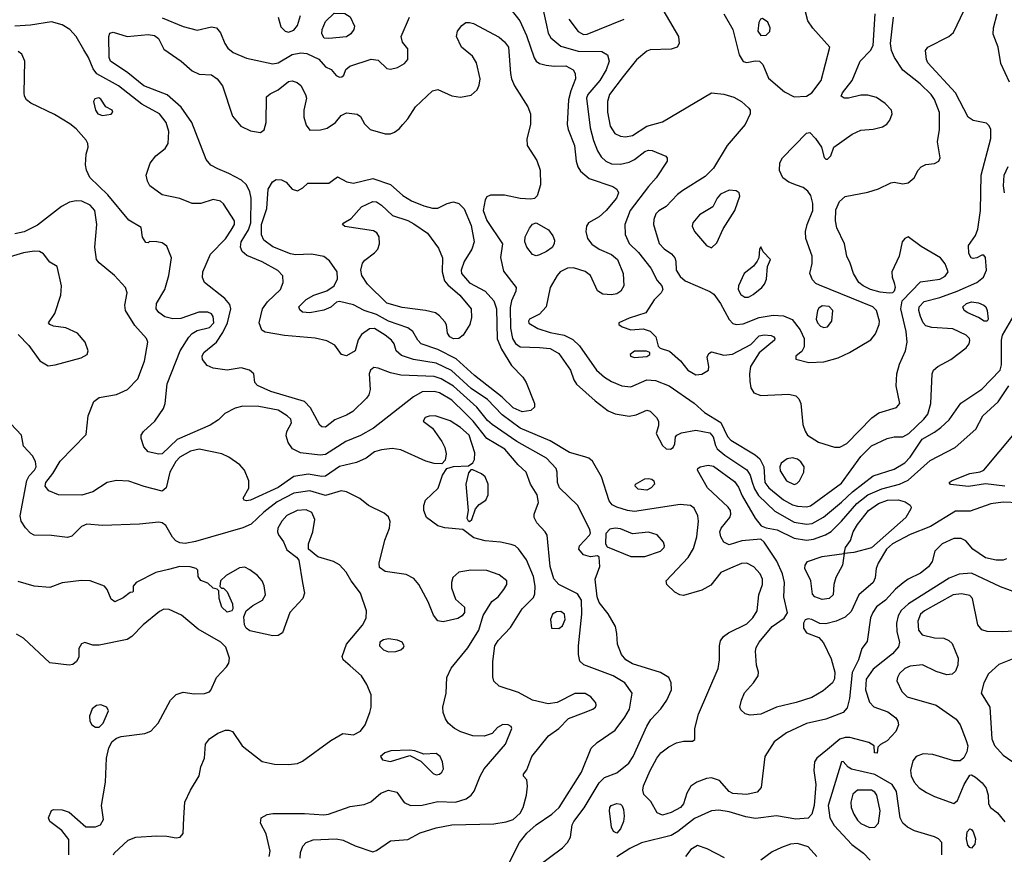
# Model space of a CAD drawing. Extents: x 1173029 to 1307123, y 522559 to 678521.
# Tile 243 of 256: x 1225023 to 1230632, y 608068 to 612821. Entities that reach past the tile are written whole.
import ezdxf

# ---------------------------------------------------------------- set-up
doc = ezdxf.new("R2010")
doc.units = 0

msp = doc.modelspace()

# ---------------------------------------------------------------- linework, layer by layer
at = {"layer": '0CON10XD'}
for points in [[(1227780, 612935), (1227872.7, 612815), (1227910.5, 612730.5), (1227953.5, 612603.5), (1227965, 612585.7), (1227985, 612571.9), (1228022.8, 612562.8), (1228067.2, 612557.2), (1228135, 612558.8), (1228175.6, 612535), (1228187.3, 612515), (1228188.7, 612485), (1228163.5, 612416.5), (1228149.3, 612365), (1228141.3, 612225), (1228146.9, 612195), (1228184, 612105), (1228192.9, 612015), (1228202.2, 611982.2), (1228217.8, 611957.8), (1228266.4, 611916.4), (1228401.7, 611871.7), (1228425.6, 611855), (1228433.6, 611835), (1228423.6, 611805), (1228365, 611734.4), (1228325, 611698.2), (1228264.2, 611665), (1228251.4, 611645), (1228247.5, 611615), (1228258.6, 611575), (1228281.9, 611541.9), (1228324.1, 611514.1), (1228395, 611484.5), (1228428.5, 611455), (1228460.5, 611375), (1228464.3, 611305), (1228446.9, 611275), (1228425, 611260), (1228395, 611253.6), (1228345, 611257.8), (1228315, 611276), (1228274.3, 611365), (1228245, 611386.7), (1228178.1, 611408.1), (1228144.1, 611405.9), (1228102.2, 611385), (1228084.5, 611365), (1228044.4, 611295), (1228022.9, 611185), (1227985, 611143.8), (1227928, 611115), (1227920.8, 611105), (1227923, 611093), (1227975, 611062.5), (1228045, 611039.5), (1228125.2, 611025.2), (1228175, 611000), (1228212.9, 610962.9), (1228308.8, 610825), (1228354.8, 610784.8), (1228395, 610760.3), (1228453.4, 610736.6), (1228505, 610729.6), (1228595, 610770), (1228645, 610765.3), (1228722.9, 610735), (1228865, 610637.5), (1228925, 610584.6), (1229016.7, 610526.7), (1229055, 610447.9), (1229075, 610426.6), (1229212.9, 610342.9), (1229240.4, 610320.4), (1229262.2, 610275), (1229268.8, 610185), (1229291.4, 610155), (1229375, 610085.8), (1229425, 610058.4), (1229455, 610050), (1229505, 610045.9), (1229528.3, 610051.7), (1229705, 610181.8), (1229815, 610333.3), (1229875, 610393.8), (1229965, 610435.6), (1230004.4, 610444.4), (1230055, 610445.4), (1230087.8, 610465), (1230174.7, 610545), (1230195.8, 610575), (1230213.6, 610635), (1230220.7, 610805), (1230228.8, 610825), (1230253.5, 610845), (1230327.8, 610885), (1230415, 610951.4), (1230431.9, 610975), (1230435.5, 610994.5), (1230434.3, 611005), (1230415, 611024.4), (1230339.6, 611059.6), (1230218.6, 611068.6), (1230185, 611076.9), (1230169.1, 611095), (1230155, 611130), (1230144.7, 611165), (1230147.1, 611185), (1230175, 611215.3), (1230265, 611238.3), (1230364.4, 611275), (1230475.2, 611324.8), (1230514.5, 611355), (1230530.9, 611395), (1230525, 611467.5), (1230515, 611480), (1230505, 611480), (1230475.8, 611464.2), (1230455, 611460.6), (1230442.9, 611465), (1230429.4, 611489.4), (1230429.2, 611535), (1230468.5, 611591.5), (1230481.2, 611628.8), (1230497.5, 611735), (1230499.7, 611935), (1230555.9, 612144.1), (1230554.6, 612195), (1230546.8, 612216.8), (1230531.3, 612231.3), (1230455, 612247.5), (1230426.6, 612266.6), (1230353.7, 612403.7), (1230196.3, 612576.3), (1230188.1, 612595), (1230184.2, 612645), (1230196, 612665), (1230315.4, 612724.6), (1230342.4, 612747.6), (1230404.3, 612875.7)], [(1227989.4, 612945), (1228025, 612790), (1228034.6, 612745), (1228048.7, 612718.7), (1228105, 612671.2), (1228205, 612642.2), (1228340, 612640), (1228371.7, 612621.7), (1228381.2, 612585), (1228364, 612535), (1228328.4, 612475), (1228259.3, 612395), (1228252.4, 612375), (1228273.7, 612205), (1228292.3, 612132.3), (1228314.3, 612074.3), (1228335, 612040.6), (1228361.9, 612015), (1228395, 612000.3), (1228445, 611998.2), (1228495, 612008.9), (1228525, 612024.6), (1228585, 612071.2), (1228605, 612078.8), (1228626, 612076), (1228703.1, 612043.1), (1228712.3, 612032.3), (1228710.8, 612015), (1228649, 611921), (1228605, 611870.7), (1228500, 611735), (1228470.6, 611655), (1228472.6, 611597.4), (1228495, 611546.5), (1228549.2, 611495), (1228619.4, 611405), (1228654.7, 611335), (1228681.2, 611305), (1228686.9, 611285), (1228677.3, 611265), (1228637.3, 611225), (1228589.2, 611150.8), (1228495, 611121.8), (1228436.7, 611095), (1228436.7, 611085), (1228455, 611072.5), (1228505, 611055.6), (1228575, 611060.5), (1228615, 611046.4), (1228646.7, 611015), (1228661.2, 610961.2), (1228671.2, 610951.2), (1228725, 610934), (1228788, 610878), (1228830, 610825), (1228875, 610798.5), (1228908.7, 610801.3), (1228947.1, 610825), (1228949.2, 610845), (1228939.2, 610899.2), (1228949.7, 610920.3), (1228965, 610928.6), (1229035, 610910.4), (1229083.6, 610916.4), (1229188.8, 610971.2), (1229235, 611019.6), (1229265, 611027.1), (1229305, 611022.2), (1229320, 611015), (1229325.7, 611005), (1229322.5, 610995), (1229235.4, 610924.6), (1229186.9, 610845), (1229180.4, 610805), (1229182.1, 610762.1), (1229188.2, 610725), (1229206.1, 610696.1), (1229245, 610681.1), (1229405, 610687.8), (1229445, 610678.2), (1229461.5, 610661.5), (1229474, 610635), (1229484.7, 610514.7), (1229496.9, 610476.9), (1229511.9, 610455), (1229574, 610415), (1229665, 610386.2), (1229695, 610386.2), (1229735, 610408.2), (1229876.7, 610553.3), (1229917.2, 610582.8), (1230018, 610612), (1230037.1, 610635), (1230017.1, 610735), (1230019.6, 610805), (1230035, 610859.2), (1230069.6, 610935), (1230078.2, 610985), (1230073.2, 611045), (1230042.8, 611175), (1230050, 611220), (1230155, 611327.7), (1230265, 611344.1), (1230295, 611360.9), (1230312.2, 611385), (1230295, 611430), (1230267.8, 611465), (1230159.1, 611529.1), (1230085, 611584.2), (1230065, 611574.2), (1230051.1, 611555), (1230033.5, 611475), (1229991.1, 611385), (1229993.3, 611355), (1230005, 611323.3), (1230010, 611295), (1230005.5, 611274.5), (1229994.4, 611265.6), (1229976.4, 611263.6), (1229925, 611269.3), (1229870, 611285), (1229827.5, 611305), (1229804.4, 611325), (1229772.5, 611375), (1229754.4, 611434.4), (1229734.2, 611475), (1229722.5, 611545), (1229677.3, 611635), (1229670.8, 611675), (1229672.4, 611737.6), (1229694.2, 611785.8), (1229725, 611814.4), (1229855, 611838.6), (1229915, 611858.6), (1229985, 611892), (1230005, 611895.8), (1230055, 611887.1), (1230085, 611892.5), (1230119.5, 611920.5), (1230141.2, 611965), (1230157.7, 611982.3), (1230185, 611996.2), (1230235, 612002), (1230260, 612015), (1230266.2, 612035), (1230251.5, 612125), (1230263.8, 612195), (1230262.4, 612292.4), (1230235, 612365.8), (1230214.8, 612394.8), (1230153.6, 612455), (1230053.5, 612533.5), (1230006.2, 612606.2), (1229990, 612645), (1229984.8, 612685), (1230001.1, 612835)], [(1228654.3, 612935), (1228775.7, 612725), (1228780, 612685), (1228768.8, 612665), (1228735, 612654), (1228615, 612649.3), (1228595, 612642.2), (1228537.7, 612592.3), (1228461.8, 612498.2), (1228382.9, 612395), (1228371.4, 612355), (1228372.5, 612295), (1228386, 612215), (1228412.7, 612172.7), (1228445, 612157.1), (1228475, 612154.6), (1228515, 612161.3), (1228595, 612214.7), (1228685, 612240), (1228965, 612404.4), (1229035, 612397.6), (1229090.7, 612380.7), (1229135.7, 612355.7), (1229177.3, 612317.3), (1229184.6, 612305), (1229184.6, 612285), (1229155.4, 612225), (1229052.9, 612105), (1228976.5, 611975), (1228928.8, 611928.8), (1228800.8, 611849.2), (1228770, 611825), (1228705, 611756.2), (1228665, 611732.5), (1228647.5, 611715), (1228636.3, 611683.7), (1228634.6, 611655), (1228665.7, 611545.7), (1228695, 611515.4), (1228736.9, 611486.9), (1228754.4, 611465), (1228761.1, 611445), (1228762.2, 611395), (1228785, 611359.4), (1228815, 611334.5), (1228955, 611273.1), (1228977.2, 611257.2), (1229015.5, 611205.5), (1229065, 611112.9), (1229085, 611090.6), (1229105.5, 611085.5), (1229145, 611088.2), (1229235, 611125.9), (1229315, 611138.8), (1229375, 611135.3), (1229423.4, 611113.4), (1229468.4, 611055), (1229492.8, 611005), (1229491.8, 610958.2), (1229478.1, 610931.9), (1229465, 610921.2), (1229444, 610905), (1229445, 610887.5), (1229519.3, 610869.3), (1229605, 610872.5), (1229685, 610895.5), (1229750, 610925), (1229872.4, 610997.6), (1229898.6, 611031.4), (1229919.6, 611085), (1229921.2, 611105), (1229903.5, 611165), (1229883.3, 611185), (1229578.8, 611308.8), (1229558.9, 611318.9), (1229539.1, 611339.1), (1229524.4, 611375), (1229536.7, 611433.3), (1229536.9, 611475), (1229502.5, 611575), (1229500.5, 611615), (1229509.5, 611655), (1229540.9, 611735), (1229540.5, 611775), (1229530, 611820), (1229512.5, 611845), (1229486.2, 611865), (1229447.9, 611877.9), (1229405.4, 611895.4), (1229369.7, 611919.7), (1229352.4, 611962.4), (1229352.7, 612005), (1229369.1, 612035), (1229505, 612174.4), (1229525, 612178.1), (1229556.4, 612145), (1229590.6, 612095), (1229605.9, 612035.9), (1229615, 612026.7), (1229625, 612026.7), (1229643.8, 612045), (1229662, 612095), (1229765, 612168.5), (1229815, 612191.5), (1229885, 612197.9), (1229939.1, 612210.9), (1229963.6, 612226.4), (1229980.3, 612249.7), (1229993.1, 612285), (1229989.4, 612305), (1229954, 612344), (1229905, 612377.5), (1229855, 612391.9), (1229815, 612390.8), (1229744.4, 612374.4), (1229720, 612375), (1229703.3, 612385), (1229711.2, 612405), (1229765.6, 612474.4), (1229811.8, 612585), (1229870.9, 612645), (1229885, 612673.8), (1229895.9, 612855)], [(1229435, 612382.3), (1229505, 612384.7), (1229536, 612404), (1229588.6, 612475), (1229637.5, 612665), (1229541.9, 612771.9), (1229513.8, 612813.8), (1229500.5, 612865)], [(1227975, 607999.4), (1228114.5, 608105), (1228144.6, 608135), (1228161.1, 608165), (1228171.3, 608235), (1228179.6, 608255), (1228238.5, 608331.5), (1228325, 608474.4), (1228355, 608504.4), (1228425, 608532.5), (1228494.1, 608585.9), (1228518.8, 608625), (1228595, 608797.1), (1228618.9, 608835), (1228675, 608895.8), (1228710, 608945), (1228735.8, 609005), (1228734.2, 609045), (1228721.2, 609075), (1228673.7, 609103.7), (1228515, 609152.5), (1228476.9, 609175), (1228452.2, 609205), (1228427.8, 609265), (1228425.5, 609325.5), (1228417.1, 609365), (1228375, 609438), (1228325, 609501.4), (1228312.1, 609535), (1228302.2, 609635), (1228327.3, 609707.3), (1228325, 609760), (1228315, 609767.5), (1228275, 609762), (1228235, 609772.5), (1228209.2, 609805), (1228212.5, 609825), (1228268.8, 609885), (1228273.9, 609896.1), (1228270.8, 609915), (1228202, 610055), (1228098.8, 610155), (1228087.5, 610185), (1228085.4, 610245), (1228078.9, 610265), (1228025, 610324.1), (1227855, 610418.8), (1227715, 610516.2), (1227688.9, 610538.9), (1227627.4, 610615), (1227495, 610734.8), (1227425, 610775.6), (1227385, 610789.2), (1227195, 610796.9), (1227135, 610808.9), (1227065, 610837.1), (1227040.5, 610839.5), (1227021.1, 610825), (1227013.3, 610805), (1227020, 610715), (1227012, 610685), (1226998.8, 610665), (1226920.4, 610589.6), (1226885, 610568.2), (1226817.8, 610542.2), (1226765, 610500.5), (1226745, 610502.2), (1226732.3, 610512.3), (1226704.7, 610564.7), (1226679.8, 610609.8), (1226645.6, 610645.6), (1226453.3, 610703.3), (1226378.6, 610738.6), (1226362, 610755), (1226356, 610805), (1226332, 610825), (1226285, 610837.5), (1226205, 610825.5), (1226125, 610836.9), (1226091.9, 610851.9), (1226064.5, 610885), (1226062.3, 610905), (1226071.2, 610925), (1226144.8, 610985.2), (1226180.9, 611039.1), (1226207.6, 611095), (1226225.5, 611175), (1226219.6, 611199.6), (1226192.3, 611232.3), (1226075.7, 611325), (1226063.6, 611353.6), (1226065.5, 611385), (1226109.1, 611485), (1226195, 611573.3), (1226226.9, 611623.1), (1226247.5, 611655), (1226246.5, 611675), (1226183.2, 611773.2), (1226167.9, 611787.9), (1226125, 611796.5), (1226055, 611773.5), (1226005, 611773.8), (1225935, 611803.1), (1225835, 611824.5), (1225765, 611874.2), (1225750.9, 611900.9), (1225743.3, 611935), (1225766.3, 612003.7), (1225798.6, 612045), (1225852.4, 612087.6), (1225868.9, 612115), (1225871.8, 612185), (1225857.3, 612235), (1225819.4, 612285), (1225719.8, 612339.8), (1225585, 612444.2), (1225462.7, 612512.7), (1225441, 612541), (1225415, 612606.4), (1225389.3, 612649.3), (1225344.6, 612725), (1225308.2, 612765), (1225265, 612791.1), (1225205, 612808.5), (1225085, 612789.2), (1224995, 612783.8)], [(1225835, 612831.6), (1225955, 612782), (1226035, 612762.2), (1226115, 612780.8), (1226144.6, 612774.6), (1226166.9, 612746.9), (1226190.8, 612685), (1226208.2, 612658.2), (1226238.8, 612635), (1226315, 612602.5), (1226465, 612570), (1226495, 612576.2), (1226575, 612623.5), (1226625, 612633.1), (1226659.1, 612629.1), (1226726.8, 612596.8), (1226765, 612553.3), (1226798.3, 612538.3), (1226825, 612503.8), (1226845, 612494), (1226857.5, 612495), (1226870, 612505), (1226881.7, 612538.3), (1226904.1, 612555.9), (1227025, 612596.2), (1227065, 612591.2), (1227115, 612543.8), (1227135, 612540), (1227175, 612549.2), (1227215, 612572), (1227233.3, 612595), (1227233.3, 612655), (1227203.9, 612693.9), (1227196.7, 612725), (1227244.2, 612835)], [(1226495, 612836.2), (1226510.4, 612780.4), (1226535, 612755.6), (1226555, 612749.6), (1226585, 612760.5), (1226605, 612787.1), (1226623.3, 612845)], [(1226785, 612713.8), (1226757.5, 612715), (1226745, 612740), (1226746, 612765), (1226765, 612810), (1226815, 612857.5), (1226875, 612856.2), (1226905, 612836.7), (1226930, 612785), (1226927.5, 612765), (1226909.5, 612740.5), (1226885, 612724), (1226785, 612713.8)], [(1228151.8, 612825), (1228205, 612753.8), (1228235, 612736.6), (1228255, 612738.4), (1228466, 612825)], [(1229034.2, 612855), (1229085, 612766), (1229121.1, 612621.1), (1229145, 612583.3), (1229165, 612578), (1229212.3, 612587.7), (1229237.5, 612585), (1229257.5, 612565), (1229288.9, 612488.9), (1229380.7, 612410.7), (1229435, 612382.3)], [(1229245, 612731.1), (1229275, 612733.1), (1229297, 612753), (1229298, 612775), (1229285, 612806.7), (1229255, 612828.8), (1229244, 612825), (1229233.1, 612805), (1229228.5, 612755), (1229245, 612731.1)], [(1230661.2, 612465), (1230612, 612572), (1230598.2, 612665), (1230568.8, 612738.8), (1230570.6, 612775), (1230590.9, 612855)], [(1230645, 609751.4), (1230625, 609742.2), (1230585, 609743.8), (1230525, 609757.1), (1230453.1, 609805), (1230413.3, 609853.3), (1230386.2, 609866.2), (1230345, 609866.6), (1230277.8, 609835), (1230236.9, 609795), (1230220.6, 609735), (1230200.6, 609705), (1230155, 609668.9), (1230085, 609635.6), (1230055.9, 609614.1), (1230012.4, 609577.6), (1229954.8, 609515.2), (1229905, 609476.2), (1229882.5, 609445), (1229870.3, 609415), (1229850.5, 609279.5), (1229820.9, 609239.1), (1229801.1, 609175), (1229766.1, 609103.9), (1229750.2, 608955), (1229737.3, 608902.7), (1229714.7, 608875.3), (1229615, 608838.1), (1229505, 608812.5), (1229390.9, 608759.1), (1229321.3, 608708.7), (1229268.2, 608625), (1229247.7, 608447.7), (1229225, 608421.4), (1229165, 608408.8), (1229085, 608413.4), (1229064.5, 608425), (1229008.8, 608488.8), (1228965, 608503.6), (1228935, 608500), (1228880.7, 608479.3), (1228846.2, 608455), (1228822.8, 608415), (1228804.7, 608355.3), (1228787.3, 608335), (1228735, 608305.9), (1228685, 608291.1), (1228654.7, 608304.7), (1228618, 608368), (1228579.1, 608409.1), (1228572.7, 608432.7), (1228577, 608457), (1228614.6, 608545), (1228651.8, 608615), (1228675, 608645.4), (1228720.7, 608679.3), (1228765, 608702.2), (1228805, 608712.9), (1228855, 608711.2), (1228868.3, 608721.7), (1228868.6, 608785), (1228890.4, 608865), (1229001.2, 609125), (1229010, 609175), (1229009.2, 609255), (1229016.1, 609283.9), (1229032.4, 609307.6), (1229060.5, 609329.5), (1229165, 609380.4), (1229199.6, 609415), (1229223.6, 609455), (1229234.6, 609545), (1229255.4, 609605), (1229253.8, 609635), (1229240.9, 609665), (1229205.3, 609705.3), (1229165, 609726.2), (1229135, 609723.2), (1229072.4, 609697.6), (1229016.7, 609673.3), (1228959.8, 609600.2), (1228908.6, 609571.4), (1228805, 609541.9), (1228784.5, 609544.5), (1228755, 609560), (1228709.4, 609605), (1228705.6, 609625), (1228831.1, 609758.9), (1228861.5, 609808.5), (1228881.1, 609875), (1228890.8, 609965), (1228886.4, 609995), (1228865, 610038.8), (1228844.2, 610054.2), (1228785, 610059.4), (1228525, 610020.9), (1228485, 610025.6), (1228424.2, 610044.2), (1228398.8, 610058.8), (1228380.8, 610080.8), (1228337.9, 610217.9), (1228285.9, 610305.9), (1228265, 610323.6), (1228242.3, 610332.3), (1228155, 610356), (1228045, 610422.6), (1227875, 610494.3), (1227770.7, 610570.7), (1227688.3, 610658.3), (1227595, 610721.2), (1227483.9, 610823.9), (1227395, 610864.4), (1227265.6, 610885.6), (1227197.6, 610907.6), (1227168.1, 610935), (1227155.6, 610975), (1227140.6, 610995), (1227105.4, 611025), (1227045, 611061.9), (1227015, 611059.7), (1226971, 611029), (1226951.4, 610998.6), (1226934.3, 610935.7), (1226885, 610906), (1226856.7, 610915), (1226818.2, 610968.2), (1226772.7, 610992.7), (1226707, 611007), (1226532.2, 611022.2), (1226422.1, 611042.1), (1226403.1, 611053.1), (1226388.1, 611095), (1226406, 611175), (1226435.3, 611215), (1226509.6, 611285), (1226524.6, 611325), (1226522.8, 611362.8), (1226492.7, 611392.7), (1226405, 611442.7), (1226317.4, 611477.4), (1226290.8, 611500.8), (1226281.4, 611525), (1226284.3, 611555), (1226326.7, 611623.3), (1226340, 611665), (1226341.5, 611805), (1226335, 611841.4), (1226315, 611879.6), (1226286.3, 611906.3), (1226215, 611946), (1226151.1, 611971.1), (1226112.8, 611992.8), (1226084.8, 612024.8), (1226003.5, 612235), (1225942.6, 612322.6), (1225863.4, 612393.4), (1225730.9, 612445), (1225638.2, 612518.2), (1225540.6, 612585), (1225533.1, 612605), (1225530, 612725), (1225536.1, 612743.9), (1225555, 612749.2), (1225635, 612725.4), (1225755, 612737.6), (1225790.3, 612730.3), (1225813.8, 612713.8), (1225844.1, 612654.1), (1225942.7, 612585), (1226005, 612528.9), (1226045, 612511.5), (1226115, 612506.7), (1226148.6, 612485), (1226178.6, 612445), (1226235, 612272.5), (1226281.9, 612215), (1226337.3, 612187.3), (1226395, 612179.1), (1226415, 612192.9), (1226427.2, 612235), (1226429.1, 612380.9), (1226450.6, 612399.4), (1226495, 612421.5), (1226555, 612468.2), (1226575, 612473.5), (1226603.9, 612463.9), (1226625, 612445.7), (1226651.5, 612395), (1226656.5, 612375), (1226642.5, 612305), (1226642.2, 612265), (1226655, 612220), (1226675, 612192.5), (1226736.8, 612193.2), (1226775, 612202.9), (1226821.2, 612235), (1226855, 612276.2), (1226885, 612290), (1226945, 612283.8), (1226965, 612268.8), (1226988.3, 612228.3), (1227020, 612195), (1227105, 612171.4), (1227135, 612171.4), (1227159.1, 612180.9), (1227185, 612198.8), (1227205, 612223.8), (1227233.6, 612256.4), (1227278.1, 612325), (1227375, 612416.7), (1227405, 612422.7), (1227485, 612387.9), (1227535, 612380.4), (1227595, 612390.5), (1227628.7, 612421.3), (1227641.5, 612448.5), (1227646, 612485), (1227624.6, 612575), (1227602.7, 612612.7), (1227540.8, 612665), (1227510.8, 612725), (1227517.1, 612755), (1227541.1, 612788.9), (1227565, 612804.3), (1227585, 612805.7), (1227608.9, 612798.9), (1227755, 612721.5), (1227785, 612695.5), (1227807.7, 612665), (1227818.2, 612515), (1227825.7, 612484.3), (1227841.8, 612445), (1227917.8, 612325), (1227932.9, 612285), (1227932.9, 612225), (1227912.2, 612142.2), (1227913.3, 612105), (1227969.4, 612019.4), (1227988.1, 611965), (1227989.1, 611880.9), (1227971.2, 611818.8), (1227955, 611803.5), (1227935, 611799.6), (1227875, 611803.5), (1227785, 611821.3), (1227705, 611821.9), (1227685, 611812.5), (1227675, 611796), (1227663.4, 611735), (1227685, 611677.8), (1227772.9, 611545), (1227762.6, 611467.4), (1227779.5, 611389.5), (1227851.2, 611295), (1227849.6, 611275), (1227825, 611219.4), (1227818, 611182), (1227818.9, 611065), (1227830, 611005), (1227847, 610977), (1227875, 610957.7), (1227985, 610953.8), (1228045, 610948.4), (1228095, 610919.6), (1228160.4, 610825), (1228180.2, 610770.2), (1228196, 610746), (1228301, 610651), (1228375, 610593.9), (1228415, 610576.8), (1228495, 610563.8), (1228535, 610570), (1228595, 610597.1), (1228615, 610590.6), (1228651.4, 610555), (1228662.9, 610535), (1228662.7, 610507.3), (1228648, 610465), (1228685, 610396.7), (1228705, 610376.2), (1228730, 610375), (1228746.7, 610385), (1228756.2, 610405), (1228760, 610445), (1228767.5, 610455), (1228792.6, 610467.4), (1228875, 610483.6), (1228955, 610467.9), (1228973.1, 610445), (1228986.1, 610396.1), (1228997.2, 610377.2), (1229041, 610341), (1229165, 610258.2), (1229185, 610227.5), (1229196.6, 610186.6), (1229209.4, 610149.4), (1229231.9, 610111.9), (1229325, 610022.3), (1229435, 609959.8), (1229505, 609947.6), (1229537.8, 609952.2), (1229601.9, 609988.1), (1229705, 610072.7), (1229767.3, 610132.7), (1229885, 610222.5), (1230005, 610261.2), (1230065, 610298), (1230095, 610329.6), (1230165, 610432), (1230235, 610471.3), (1230271.1, 610498.9), (1230318, 610542), (1230385, 610637.8), (1230505, 610717.3)], [(1227811.5, 608018.5), (1227870.4, 608135), (1227912.1, 608187.9), (1227965, 608236.2), (1228055, 608296.2), (1228096.1, 608333.9), (1228224.5, 608535), (1228277.9, 608672.1), (1228312.9, 608705), (1228415, 608775.6), (1228470.8, 608849.2), (1228496.7, 608895), (1228512.9, 608985), (1228469.5, 609045), (1228404.3, 609084.3), (1228236.2, 609146.2), (1228215, 609167.1), (1228206.7, 609205), (1228206.7, 609255), (1228225.2, 609435.2), (1228224.1, 609515), (1228200.5, 609550.5), (1228094.8, 609604.8), (1228065.9, 609635.9), (1228045.9, 609705.9), (1228028.5, 609885), (1228016.9, 609905), (1227968.5, 609955), (1227953.5, 609985), (1227954.4, 610005), (1227978.5, 610071.5), (1227970.8, 610115), (1227933.3, 610175), (1227907.5, 610245), (1227862.2, 610285), (1227786.2, 610375), (1227685, 610436.4), (1227607, 610535), (1227559.9, 610579.9), (1227485, 610654.2), (1227415, 610695.7), (1227385, 610703.8), (1227315, 610700.9), (1227266.2, 610673.8), (1227039.5, 610495), (1226965, 610452.4), (1226880.6, 610419.4), (1226765, 610345.3), (1226735, 610340.3), (1226623.3, 610355), (1226577.4, 610377.4), (1226552.6, 610412.6), (1226540.6, 610450.6), (1226545.4, 610475), (1226571.1, 610525), (1226568.5, 610545), (1226547.3, 610565), (1226495, 610596.7), (1226385, 610617.4), (1226295, 610619.7), (1226250.6, 610609.4), (1226192, 610578), (1226155, 610542.9), (1226107.7, 610512.3), (1225920, 610430), (1225835, 610347.7), (1225815, 610346.2), (1225755, 610359.4), (1225729.3, 610389.3), (1225715.6, 610435), (1225715.6, 610455), (1225728.1, 610475), (1225792.5, 610535), (1225842.9, 610607.1), (1225850.9, 610635), (1225862.8, 610747.2), (1225938, 610935), (1225986.2, 611013.8), (1226005.3, 611034.7), (1226035, 611051.1), (1226105, 611068.8), (1226129.3, 611095), (1226125, 611130.6), (1226115, 611145.6), (1226095, 611154.5), (1226044.5, 611154.5), (1225940.4, 611119.6), (1225895, 611118), (1225849.1, 611129.1), (1225815, 611152.9), (1225800.4, 611175), (1225802, 611205), (1225850.7, 611285), (1225872.4, 611365), (1225888.1, 611465), (1225861.7, 611531.7), (1225835, 611550.8), (1225805, 611556), (1225762.5, 611557.5), (1225755, 611550), (1225741.7, 611551.7), (1225723, 611583), (1225715, 611637.5), (1225645, 611680), (1225525, 611823.5), (1225423, 611923), (1225403.1, 611965), (1225398.6, 611995), (1225401.4, 612055), (1225414, 612095), (1225412, 612115), (1225402, 612135), (1225345, 612199.2), (1225308.8, 612228.8), (1225221.3, 612281.3), (1225085.9, 612345.9), (1225061.9, 612365), (1225050.5, 612385), (1225047.9, 612405), (1225052.7, 612585), (1225035.5, 612625.5), (1225015, 612639.2)], [(1225495, 612276), (1225545, 612283.8), (1225553.3, 612295), (1225550, 612305), (1225514.3, 612324.3), (1225485, 612368.8), (1225474.2, 612375.8), (1225450.5, 612369.5), (1225443.3, 612355), (1225455.8, 612305), (1225468.8, 612285), (1225495, 612276)], [(1230633.9, 611835), (1230626.8, 611875), (1230631.5, 611935), (1230653.5, 611985)], [(1227885, 610587.4), (1227835, 610610), (1227770.7, 610670.7), (1227613.5, 610795), (1227509.3, 610889.3), (1227405, 610942.2), (1227310.8, 610975), (1227291.4, 610995), (1227262, 611045), (1227235, 611065.8), (1227125, 611103.5), (1227055, 611142.4), (1226985.7, 611165), (1226925, 611196.5), (1226845, 611216.2), (1226828, 611212), (1226795.4, 611184.6), (1226755.8, 611165.8), (1226675, 611151.1), (1226635, 611155.8), (1226618.3, 611168.3), (1226614, 611185), (1226655, 611227.1), (1226698.7, 611251.3), (1226773, 611277), (1226814.2, 611305.8), (1226834.4, 611345.6), (1226831.8, 611385), (1226788, 611448), (1226755, 611472.3), (1226685, 611485.3), (1226595, 611482), (1226565, 611486.7), (1226465, 611527.1), (1226413.1, 611565), (1226400.6, 611595), (1226401, 611655), (1226431.3, 611745), (1226439.2, 611855), (1226462.5, 611897.5), (1226485, 611910.6), (1226515, 611909.4), (1226541.2, 611895), (1226575, 611856.7), (1226605, 611846.2), (1226636.1, 611863.9), (1226665, 611890), (1226785, 611890), (1226834.1, 611925.9), (1226887, 611897), (1226925, 611889.4), (1227035, 611916.7), (1227135, 611881.8), (1227205, 611819.6), (1227255, 611789.6), (1227325, 611760), (1227375, 611747.3), (1227405, 611747.3), (1227457.5, 611775), (1227495, 611783.3), (1227525, 611773.8), (1227554.7, 611744.7), (1227595, 611648), (1227612, 611555), (1227599.6, 611515), (1227555, 611444), (1227537.8, 611395), (1227540, 611375), (1227585, 611322.7), (1227675, 611275.6), (1227725, 611220), (1227739.1, 611175), (1227742.6, 611002.6), (1227767.8, 610945), (1227825, 610852.2), (1227889.2, 610785), (1227908.6, 610755), (1227956.5, 610635), (1227955.5, 610614.5), (1227935, 610594.5), (1227885, 610587.4)], [(1228965, 611521.1), (1228995, 611550.6), (1229031, 611629), (1229096.2, 611735), (1229125.9, 611815.9), (1229121.2, 611835), (1229105, 611846.9), (1229065, 611850), (1229015, 611826.5), (1228996.9, 611805), (1228972, 611755), (1228895, 611709.4), (1228858.5, 611665), (1228854.5, 611645), (1228866.7, 611615), (1228935, 611535.6), (1228965, 611521.1)], [(1225573.8, 610686.2), (1225637.5, 610715), (1225695.3, 610774.7), (1225733.7, 610876.3), (1225752.5, 610985), (1225746, 611005), (1225678.6, 611078.6), (1225625.6, 611165), (1225622.2, 611195), (1225635.7, 611265), (1225625.7, 611295), (1225562.2, 611365), (1225476.1, 611436.1), (1225461.3, 611455), (1225450.8, 611525), (1225462.3, 611655), (1225451.8, 611735), (1225423.9, 611763.9), (1225376.8, 611786.8), (1225345, 611790), (1225307.6, 611782.4), (1225262.1, 611757.9), (1225125, 611650), (1225047.6, 611612.4), (1224995, 611600.7)], [(1227495, 611003.8), (1227473.1, 611015), (1227461.1, 611035), (1227453.7, 611083.7), (1227445, 611100.8), (1227415, 611134.5), (1227391.1, 611151.1), (1227335, 611164.6), (1227201.4, 611181.4), (1227115, 611206.1), (1227004.4, 611314.4), (1226971.3, 611365), (1226966.8, 611395), (1226976.1, 611433.9), (1226988.6, 611451.4), (1227045, 611492.7), (1227062.7, 611515), (1227073.2, 611545), (1227070.7, 611585), (1227057.4, 611607.4), (1227039.2, 611619.2), (1226875, 611643.3), (1226862.5, 611655), (1226870, 611665), (1226911.4, 611688.6), (1226970, 611755), (1227035, 611786.5), (1227055, 611782.8), (1227084.5, 611765), (1227146.6, 611706.6), (1227235, 611677.5), (1227269, 611659), (1227346.1, 611606.1), (1227409, 611519), (1227431.4, 611465), (1227429.7, 611385), (1227443.8, 611333.8), (1227461.5, 611311.5), (1227531.3, 611251.3), (1227595.4, 611175), (1227597.1, 611125), (1227586.9, 611085), (1227550, 611025), (1227525, 611004.5), (1227495, 611003.8)], [(1227965, 611476.5), (1227945, 611484.4), (1227911.5, 611525), (1227900, 611555), (1227903.5, 611585), (1227926.7, 611633.3), (1227945, 611655.8), (1227965, 611664.3), (1228035, 611624.2), (1228060.5, 611590.5), (1228069.5, 611565), (1228067.5, 611545), (1228055.9, 611524.1), (1228025, 611501.1), (1227985, 611482.5), (1227965, 611476.5)], [(1229155, 611240), (1229175, 611241.5), (1229201.4, 611255), (1229250, 611295), (1229265.8, 611315), (1229276.8, 611343.2), (1229283.8, 611415), (1229300, 611455), (1229258.8, 611498.8), (1229245, 611527.5), (1229237.5, 611515), (1229232.9, 611465), (1229224.3, 611445), (1229202.6, 611417.4), (1229150.6, 611375), (1229117.3, 611305), (1229116.4, 611285), (1229130.5, 611255), (1229155, 611240)], [(1225185, 610850.4), (1225225, 610854.6), (1225373.3, 610895), (1225406.7, 610915), (1225414, 610935), (1225395.4, 610985.4), (1225352.9, 611035), (1225285, 611065.4), (1225215, 611076), (1225194.3, 611084.3), (1225186.7, 611095), (1225222.3, 611147.7), (1225257.6, 611252.4), (1225262.1, 611305), (1225236.1, 611416.1), (1225195, 611440.8), (1225158.5, 611488.5), (1225135, 611500.4), (1225105, 611502.7), (1225045, 611492.8), (1224950, 611465)], [(1230505, 610717.3), (1230609.2, 610825), (1230615.4, 610855), (1230616.2, 610995), (1230622.5, 611025), (1230768.9, 611275)], [(1229605, 611067.1), (1229625, 611072.7), (1229650.4, 611105), (1229655.5, 611165), (1229635, 611186.7), (1229595, 611190.8), (1229575, 611177.8), (1229567.5, 611165), (1229560.9, 611115), (1229568.8, 611095), (1229585.8, 611075.8), (1229605, 611067.1)], [(1230535, 611103.8), (1230517.5, 611105), (1230485.5, 611125.5), (1230425, 611150.7), (1230404.5, 611165), (1230396.5, 611185), (1230416.2, 611203.8), (1230445, 611214.7), (1230485, 611208.9), (1230515, 611195.5), (1230526.5, 611185), (1230534.4, 611165), (1230540, 611115), (1230535, 611103.8)], [(1225015, 611028.8), (1225075.5, 610965.5), (1225138.5, 610878.5), (1225185, 610850.4)], [(1228525, 610896.2), (1228595, 610902.9), (1228612.5, 610915), (1228612.5, 610925), (1228593.6, 610933.6), (1228525, 610933.3), (1228500, 610915), (1228502.5, 610905), (1228525, 610896.2)], [(1230715, 610069.5), (1230625, 610073.1), (1230555, 610063.8), (1230437.7, 610022.3), (1230355, 610021.1), (1230211.9, 609935), (1230095, 609889.5), (1229995, 609835.2), (1229961.7, 609805), (1229913.1, 609725), (1229902, 609695), (1229896.9, 609643.1), (1229885.4, 609615), (1229803.1, 609545), (1229759.2, 609450.8), (1229725, 609417.7), (1229675, 609394.6), (1229615, 609380), (1229582, 609382), (1229535, 609405.6), (1229515, 609409.2), (1229497.3, 609402.7), (1229487.5, 609385), (1229488.6, 609355), (1229505, 609328.6), (1229575, 609302.9), (1229602.4, 609272.4), (1229645, 609180), (1229666.2, 609105), (1229665, 609067.5), (1229654.3, 609045), (1229600.7, 608999.3), (1229535, 608961.6), (1229447.2, 608932.8), (1229334, 608906), (1229245, 608866.7), (1229185, 608860.6), (1229156.8, 608866.8), (1229130.9, 608890.9), (1229126, 608905), (1229134.5, 608945.5), (1229152.2, 608987.8), (1229204, 609045), (1229230.8, 609085), (1229232.5, 609105), (1229221.2, 609145), (1229214.3, 609224.3), (1229217.8, 609245), (1229235.6, 609275), (1229309.1, 609365), (1229377.5, 609412.5), (1229396.5, 609443.5), (1229375.3, 609535), (1229380.6, 609615), (1229368.8, 609665), (1229337, 609737), (1229264.7, 609844.7), (1229245, 609861.9), (1229137.9, 609852.1), (1229065, 609830.4), (1229034.4, 609845), (1229016.9, 609875), (1229011.1, 609905), (1229018.8, 609925), (1229067.8, 609985), (1229074.4, 610005), (1229072.9, 610025), (1229059.2, 610045), (1228941.1, 610155), (1228884.2, 610255), (1228885.8, 610265), (1228900, 610275), (1228945, 610284.7), (1228975, 610278.8), (1229095, 610191.5), (1229118.8, 610158.8), (1229139.6, 610109.6), (1229212.9, 609982.9), (1229247.5, 609937.5), (1229275, 609926.2), (1229337.5, 609915), (1229435, 609867.6), (1229505, 609857.7), (1229545, 609861.9), (1229613.7, 609886.3), (1229645, 609906.6), (1229705, 609964.1), (1229791.9, 610065), (1229855.1, 610114.9), (1229935, 610149.1), (1230035.6, 610175), (1230085, 610198.9), (1230210.4, 610309.6), (1230351.9, 610385), (1230470.8, 610489.2), (1230510.5, 610565), (1230597.8, 610645), (1230658.9, 610735)], [(1226621.1, 608045), (1226622.7, 608077.3), (1226636.2, 608113.8), (1226655.8, 608135), (1226695, 608150), (1226826.4, 608156.4), (1226865, 608149.1), (1226935, 608115.3), (1227035, 608082.1), (1227055, 608088.8), (1227135, 608143.5), (1227235, 608151.8), (1227305, 608190), (1227395, 608219.2), (1227485, 608235.4), (1227725, 608241.5), (1227795, 608251.9), (1227833.8, 608265), (1227875, 608302.9), (1227891.8, 608335), (1227910.8, 608405), (1227916.2, 608455), (1227911.7, 608491.7), (1227893, 608513), (1227892.5, 608525), (1227911.7, 608548.3), (1227941.4, 608625), (1228035, 608741.5), (1228094.3, 608785), (1228149.7, 608840.3), (1228235, 608874.3), (1228287.5, 608895), (1228302.5, 608905), (1228307, 608917), (1228305, 608930), (1228277.5, 608965), (1228245, 608984), (1228185, 608983.8), (1228085, 608932.2), (1228034.5, 608925.5), (1227945, 608945.4), (1227865, 608989.5), (1227754.6, 609024.6), (1227725, 609053.8), (1227719.1, 609079.1), (1227718.9, 609165), (1227729.6, 609255), (1227749.6, 609285), (1227819.8, 609360.2), (1227886.5, 609465), (1227950.2, 609529.8), (1227958.3, 609551.7), (1227958.7, 609595), (1227949.2, 609649.2), (1227909.6, 609745), (1227865, 609808.1), (1227845, 609824.4), (1227822.2, 609832.2), (1227762.5, 609845), (1227675, 609852.1), (1227610.7, 609870.7), (1227547, 609917), (1227445, 609927.1), (1227405, 609938.6), (1227340, 609985), (1227325.7, 610025), (1227325.7, 610055), (1227334.3, 610085), (1227407.1, 610152.9), (1227432.5, 610227.5), (1227455.6, 610264.4), (1227493.5, 610276.5), (1227579.3, 610280.7), (1227605, 610297.5), (1227614.3, 610315.7), (1227615.6, 610354.4), (1227584, 610455), (1227535, 610498.1), (1227475, 610536.9), (1227390, 610565), (1227355, 610562.9), (1227333.8, 610555), (1227322.5, 610535), (1227374.4, 610494.4), (1227428.6, 610418.6), (1227445.8, 610385), (1227452, 610348), (1227447.5, 610312.5), (1227428.6, 610291.4), (1227385, 610292.9), (1227337.3, 610307.3), (1227195, 610371.1), (1227145, 610379.4), (1227085, 610370.5), (1227045, 610359.5), (1226996.2, 610323.8), (1226941.1, 610298.9), (1226845, 610275.9), (1226765, 610221.3), (1226745, 610219.1), (1226666.8, 610233.2), (1226585, 610218.8), (1226495, 610156.5), (1226338.8, 610085), (1226315, 610080), (1226301.2, 610085), (1226296.1, 610096.1), (1226328, 610152), (1226328.2, 610195), (1226304.6, 610255), (1226277.5, 610285), (1226215, 610330.4), (1226175, 610349.2), (1226045, 610374.7), (1225996.2, 610363.8), (1225935, 610329.1), (1225911.7, 610305), (1225879.3, 610245), (1225857.1, 610155), (1225835, 610135.9), (1225732.3, 610162.3), (1225645, 610192.7), (1225575, 610197.5), (1225522, 610185), (1225438.8, 610131.2), (1225377.7, 610112.3), (1225245, 610115.4), (1225188.1, 610138.1), (1225168.2, 610165), (1225171.2, 610185), (1225212.7, 610237.3), (1225253.5, 610306.5), (1225401.5, 610458.5), (1225412.9, 610565), (1225445, 610645.8), (1225475, 610669.6), (1225573.8, 610686.2)], [(1226645, 608300.5), (1226755, 608293.3), (1226783.2, 608296.8), (1226905, 608340.8), (1226985, 608350.8), (1227022.6, 608367.4), (1227080, 608415), (1227125, 608433.5), (1227171.1, 608421.1), (1227212.4, 608362.4), (1227250, 608345), (1227315, 608346.8), (1227405, 608367.5), (1227505, 608365.3), (1227565.9, 608384.1), (1227595, 608404.4), (1227612.6, 608427.4), (1227646.7, 608513.3), (1227670, 608555), (1227790.6, 608695), (1227826.2, 608785), (1227822.5, 608795), (1227805.8, 608805.8), (1227775, 608807.1), (1227745, 608790.8), (1227714.4, 608755.6), (1227669.1, 608740.9), (1227605, 608741.5), (1227535.9, 608765.9), (1227500, 608785), (1227464.7, 608814.7), (1227448.5, 608838.5), (1227435.5, 608875), (1227433.8, 608905), (1227452, 608985), (1227456.2, 609075), (1227481.5, 609128.5), (1227576.6, 609243.4), (1227638.5, 609345), (1227662.9, 609427.1), (1227713, 609507), (1227749.2, 609535), (1227781.9, 609575), (1227798.5, 609605), (1227797.5, 609625), (1227755, 609660), (1227685, 609683.9), (1227594, 609686), (1227525, 609674.4), (1227490.6, 609645), (1227482.7, 609615), (1227483.5, 609585), (1227505, 609521.2), (1227556.2, 609475), (1227556.2, 609445), (1227543.3, 609426.7), (1227518.6, 609411.4), (1227435, 609391.1), (1227405, 609396.9), (1227379.6, 609429.6), (1227349.6, 609505), (1227297.5, 609605), (1227268.9, 609638.9), (1227225, 609661.8), (1227105, 609677.9), (1227072, 609702), (1227070.5, 609725), (1227103.3, 609856.7), (1227129.2, 609925), (1227132.7, 609962.7), (1227125, 609988.8), (1227100.3, 610010.3), (1227010.8, 610055), (1226960, 610095), (1226885, 610131.9), (1226855, 610138.5), (1226765, 610111.4), (1226675, 610137.8), (1226585, 610124.4), (1226489.3, 610075), (1226414, 610016), (1226341.4, 609948.6), (1226295, 609927.1), (1226025, 609848.5), (1225965, 609838.5), (1225935, 609841.5), (1225912.4, 609852.4), (1225893.5, 609873.5), (1225855, 609940.5), (1225835, 609955.5), (1225815, 609959.5), (1225705, 609947.5), (1225495, 609940), (1225405, 609947.1), (1225375, 609934.3), (1225319.7, 609880.3), (1225295, 609871.9), (1225205, 609882.9), (1225105.9, 609885.9), (1225085, 609897.5), (1225056.8, 609926.8), (1225032.1, 609965), (1225025.4, 609995), (1225063.5, 610196.5), (1225077.3, 610222.7), (1225107.5, 610255), (1225116, 610275), (1225112.9, 610305), (1225096.2, 610336.2), (1225045, 610392.5), (1225034, 610455), (1224941.3, 610551.3)], [(1230635, 610165.2), (1230525, 610176.7), (1230427.8, 610162.2), (1230325, 610174.3), (1230317.5, 610185), (1230335, 610197.5), (1230435, 610235.8), (1230494.2, 610245.8), (1230515, 610255.8), (1230691.1, 610465)], [(1229435, 610173.8), (1229450.8, 610179.2), (1229466.4, 610195), (1229490, 610245), (1229491.5, 610275), (1229473.6, 610303.6), (1229455, 610317.9), (1229425, 610325.4), (1229395, 610320.9), (1229361.8, 610295), (1229353.9, 610275), (1229355, 610251.2), (1229391.1, 610195), (1229435, 610173.8)], [(1227585, 609963.3), (1227598.8, 609975), (1227620, 610035), (1227640.5, 610059.5), (1227678, 610085), (1227692.5, 610115), (1227691.4, 610175), (1227675, 610216.7), (1227654.2, 610234.2), (1227605, 610257.5), (1227593.3, 610256.7), (1227580.6, 610239.4), (1227564.6, 610175), (1227578.8, 610025), (1227571.2, 609981.2), (1227577, 609967), (1227585, 609963.3)], [(1228595, 610142.2), (1228547.3, 610147.3), (1228530, 610165), (1228531.2, 610175), (1228585, 610205.4), (1228605, 610208.8), (1228623.6, 610203.6), (1228635.8, 610195), (1228638.6, 610175), (1228620, 610155), (1228595, 610142.2)], [(1229595, 609518), (1229552.9, 609535), (1229538.9, 609548.9), (1229529.4, 609625), (1229496.5, 609695), (1229498.5, 609715), (1229511.9, 609735), (1229595.3, 609764.7), (1229720, 609780), (1229728, 609815), (1229755.4, 609854.6), (1229770.8, 609905), (1229795, 609946.2), (1229858.2, 610025), (1229915.5, 610065), (1229966.2, 610085), (1230026.8, 610086.8), (1230066.7, 610075), (1230096.2, 610056.2), (1230102.5, 610045), (1230100, 610035), (1230070.9, 609985), (1229875, 609812.7), (1229775, 609785.7), (1229720, 609780), (1229710, 609715), (1229672.5, 609645), (1229660.5, 609605), (1229656.5, 609545), (1229635, 609523.8), (1229595, 609518)], [(1225556.7, 608065), (1225561.2, 608075), (1225641.7, 608148.3), (1225685, 608164.6), (1225805, 608172.8), (1225861.7, 608171.7), (1225915, 608160.6), (1225936.7, 608165), (1225954.3, 608185.7), (1225958.9, 608275), (1225964.5, 608365), (1225996.3, 608433.7), (1226045.8, 608515), (1226055.8, 608565), (1226076, 608615), (1226082, 608695), (1226104, 608725), (1226151.9, 608758.1), (1226195, 608775.5), (1226215, 608775.5), (1226235, 608766.7), (1226290, 608685), (1226405, 608597.1), (1226475, 608581.5), (1226555, 608579.1), (1226605.5, 608584.5), (1226635, 608597.5), (1226795, 608716.2), (1226864.1, 608755.9), (1226925, 608748.8), (1226965, 608768.8), (1226992, 608805), (1227018.1, 608875), (1227025.6, 608905), (1227024.4, 608975), (1227001.1, 609035), (1226970.6, 609085), (1226905, 609141.8), (1226865.6, 609175), (1226859.4, 609195), (1226884.4, 609265), (1226976.9, 609373.1), (1226996.8, 609413.2), (1226997.8, 609455), (1226965.4, 609555), (1226910.5, 609625), (1226883.6, 609673.6), (1226845.6, 609715.6), (1226810, 609735), (1226722.4, 609762.4), (1226668.8, 609805), (1226667.5, 609835), (1226692.9, 609905), (1226703.8, 609975), (1226686.5, 610015), (1226655, 610030), (1226603.8, 610025), (1226545, 609996.4), (1226515.8, 609965), (1226494.3, 609925), (1226490.8, 609905), (1226496.8, 609886.8), (1226526.8, 609846.8), (1226545, 609801.2), (1226600.3, 609760.3), (1226613.3, 609743.3), (1226634.7, 609614.7), (1226644.6, 609555), (1226636.2, 609525), (1226562.5, 609445), (1226520.4, 609329.6), (1226495, 609313.5), (1226465, 609311.2), (1226335, 609340), (1226314, 609355), (1226304, 609375), (1226300.5, 609419.5), (1226313.8, 609455), (1226350.8, 609485), (1226405.8, 609514.2), (1226423.2, 609545), (1226416, 609596), (1226404.6, 609624.6), (1226377.1, 609655), (1226335, 609686.9), (1226305, 609702.5), (1226275, 609699.2), (1226200, 609655), (1226167.5, 609625), (1226162.5, 609592.5), (1226172.5, 609582.5), (1226185, 609582.5), (1226205, 609562.5), (1226236.2, 609495), (1226237.5, 609465), (1226232.5, 609455), (1226205, 609446.7), (1226174, 609475), (1226160, 609525), (1226157.5, 609567.5), (1226147.5, 609577.5), (1226125, 609583.3), (1226095, 609611.2), (1226055, 609627.5), (1226040.7, 609650.7), (1226037.5, 609685), (1226027.5, 609695), (1225995, 609705.7), (1225935, 609706.9), (1225870.4, 609689.6), (1225797.9, 609672.1), (1225687.5, 609615), (1225670, 609595), (1225670, 609565), (1225665, 609560), (1225651.7, 609558.3), (1225612.3, 609527.7), (1225565, 609506.2), (1225545, 609520), (1225522, 609575), (1225505.6, 609595.6), (1225425, 609624.5), (1225375, 609626.8), (1225265.3, 609614.7), (1225195, 609587.5), (1225105, 609595.6), (1225015, 609621.4)], [(1228585, 609764.6), (1228673.8, 609795), (1228694.2, 609815), (1228697.1, 609825), (1228690.8, 609845), (1228655, 609887.5), (1228605, 609903.3), (1228515, 609892.5), (1228445, 609920.4), (1228414.5, 609925.5), (1228385, 609918.9), (1228362.5, 609895), (1228360, 609835), (1228369.3, 609819.3), (1228505, 609764.6), (1228585, 609764.6)], [(1230725, 609550), (1230611.2, 609591.2), (1230445, 609669.6), (1230375, 609662.8), (1230319, 609641), (1230086.3, 609493.7), (1230044.5, 609455.5), (1230027.1, 609425), (1230018.2, 609385), (1230019.4, 609335), (1230034.7, 609275), (1230030.3, 609249.7), (1229995, 609209.3), (1229885, 609122.5), (1229844.7, 609065), (1229842.4, 609005), (1229863.9, 608935), (1229888.3, 608908.3), (1229969.3, 608879.3), (1230013.5, 608845), (1230026.2, 608825), (1230030, 608805), (1230015, 608767.5), (1229965.3, 608714.7), (1229926.4, 608693.6), (1229911.7, 608678.3), (1229907, 608643), (1229892.5, 608645), (1229890, 608685), (1229861.2, 608705), (1229753, 608733), (1229725, 608733.6), (1229695, 608724.2), (1229625.5, 608664.5), (1229564, 608615), (1229550.8, 608595), (1229547.1, 608545), (1229557.7, 608465), (1229549.7, 608345), (1229535, 608295.5), (1229515, 608273.1), (1229445, 608268.5), (1229335, 608286.7), (1229215, 608271.1), (1229160.4, 608280.4), (1229065, 608309.3), (1229005, 608318.7), (1228965, 608315.9), (1228868.1, 608271.9), (1228773.2, 608196.8), (1228735.2, 608174.8), (1228565, 608133.3), (1228499, 608101), (1228425, 608052.6)], [(1230715, 609340), (1230623.8, 609333.8), (1230535, 609336.2), (1230505, 609346.7), (1230481.9, 609375), (1230451.9, 609525), (1230435, 609541.5), (1230389.2, 609550.8), (1230340, 609545), (1230178.5, 609455), (1230155, 609434.4), (1230139.7, 609395), (1230142.5, 609345), (1230165, 609318.2), (1230235, 609301.2), (1230287.9, 609297.9), (1230315.5, 609285.5), (1230335, 609268.8), (1230369.6, 609185), (1230367.1, 609145), (1230355, 609110), (1230335, 609092.9), (1230305, 609090), (1230245, 609108.9), (1230166.1, 609146.1), (1230095, 609139.6), (1230065, 609125.4), (1230035, 609097.5), (1230022.9, 609075), (1230020.4, 609055), (1230048.8, 608995), (1230078.1, 608965), (1230245, 608917.5), (1230358, 608838), (1230381.2, 608805), (1230415.6, 608715), (1230424.3, 608685), (1230418.8, 608651.2), (1230402.3, 608617.7), (1230380.5, 608599.5), (1230345, 608600.6), (1230225, 608636.9), (1230170.8, 608639.2), (1230129.2, 608625), (1230110.9, 608599.1), (1230098.5, 608545), (1230101.2, 608515), (1230117.8, 608477.8), (1230146.7, 608446.7), (1230189.6, 608419.6), (1230235, 608396.8), (1230345, 608356.2), (1230365, 608373.8), (1230404.4, 608465), (1230435, 608517.5), (1230445, 608520), (1230467.9, 608507.9), (1230505.5, 608475.5), (1230528, 608445), (1230540, 608405), (1230542, 608355), (1230554, 608335), (1230594.4, 608304.4), (1230635, 608252.5)], [(1225302.2, 608065), (1225302.9, 608152.9), (1225263.8, 608203.8), (1225194, 608255), (1225186.2, 608275), (1225203.6, 608316.4), (1225215, 608322.5), (1225265, 608320), (1225305, 608308), (1225400, 608225), (1225455, 608224.3), (1225483.8, 608235), (1225500, 608265), (1225488.6, 608345), (1225511.7, 608478.3), (1225518.4, 608615), (1225531.3, 608675), (1225550.5, 608709.5), (1225575, 608729.2), (1225601.3, 608738.7), (1225735, 608756), (1225770.5, 608769.5), (1225811.2, 608815), (1225882.9, 608945), (1225915, 608977.5), (1225955, 608990.8), (1226017.7, 608982.3), (1226076.1, 608983.9), (1226105, 608992.5), (1226111.7, 609001.7), (1226144.4, 609075), (1226201.5, 609135), (1226214, 609156), (1226219.2, 609185), (1226198.3, 609248.3), (1226169.4, 609275), (1226039.9, 609349.9), (1225945, 609430), (1225875, 609461.2), (1225845, 609463.8), (1225818.8, 609451.2), (1225726.4, 609375), (1225662.7, 609307.3), (1225635, 609290.5), (1225475, 609258.9), (1225439.2, 609259.2), (1225395, 609273.3), (1225375, 609266.7), (1225360.7, 609239.3), (1225359.3, 609190.7), (1225347.5, 609165), (1225325, 609148.8), (1225305.8, 609144.2), (1225195, 609157.5), (1225045, 609298.1), (1225005, 609321.9)], [(1228095, 609354), (1228115, 609368.8), (1228130, 609405), (1228126.1, 609436.1), (1228105, 609450.8), (1228081.7, 609448.3), (1228057.5, 609435), (1228046.2, 609405), (1228052.5, 609355), (1228095, 609354)], [(1227125, 609221.4), (1227165, 609222.9), (1227195, 609233.1), (1227210, 609245), (1227214.2, 609255), (1227202, 609275), (1227175, 609286.5), (1227125, 609295.7), (1227095, 609289.2), (1227073.8, 609275), (1227072, 609255), (1227095, 609232.5), (1227125, 609221.4)], [(1230715, 609194.3), (1230601.5, 609148.5), (1230543.1, 609095), (1230515.5, 609045), (1230500.6, 608985), (1230550.3, 608905), (1230561.4, 608725), (1230577, 608687), (1230625, 608633.2), (1230705, 608576.8)], [(1225455, 608791.1), (1225475, 608791.5), (1225497.9, 608815), (1225529.2, 608885), (1225520, 608905), (1225485, 608919.1), (1225460, 608915), (1225435, 608896.9), (1225421.1, 608855), (1225423.3, 608825), (1225434.3, 608805), (1225455, 608791.1)], [(1227395, 608520), (1227415, 608524.2), (1227428.8, 608535), (1227437.5, 608555), (1227432.5, 608595), (1227419.2, 608625), (1227395, 608642.5), (1227325, 608638.8), (1227275, 608656.7), (1227245, 608660), (1227137.7, 608657.7), (1227103.3, 608645), (1227078.8, 608625), (1227090, 608605), (1227135, 608597.1), (1227245, 608630), (1227307.5, 608597.5), (1227377.9, 608527.9), (1227395, 608520)], [(1230276.9, 608065), (1230275.4, 608135), (1230257.8, 608155), (1230235, 608167.5), (1230121.2, 608201.2), (1230081.5, 608221.5), (1230053.5, 608245), (1230038.6, 608275), (1230017.5, 608425), (1229993.5, 608465), (1229895, 608521.7), (1229762.4, 608552.4), (1229743.6, 608563.6), (1229715, 608595.8), (1229705, 608593.8), (1229629.7, 608345), (1229638.2, 608275), (1229662.2, 608232.2), (1229762.8, 608122.8), (1229830, 608075), (1229867.8, 608035)], [(1229865, 608221.2), (1229895, 608222.2), (1229914.6, 608245.4), (1229924.7, 608315), (1229906.7, 608405), (1229895, 608421.8), (1229875, 608433.9), (1229795, 608433.8), (1229769.8, 608410.2), (1229757.5, 608365), (1229759.1, 608335), (1229775, 608295.7), (1229795, 608261.9), (1229815, 608243.5), (1229865, 608221.2)], [(1228425, 608188.8), (1228405, 608196.7), (1228395, 608222.5), (1228383.5, 608315), (1228385.6, 608335), (1228393.1, 608345), (1228425, 608357.5), (1228445, 608352.9), (1228455, 608343.8), (1228463.2, 608323.2), (1228466.9, 608285), (1228462.9, 608255), (1228445, 608213.3), (1228425, 608188.8)], [(1226444.3, 608055), (1226450.6, 608085), (1226427.8, 608185), (1226394.3, 608245), (1226398.8, 608275), (1226432.5, 608295), (1226465, 608300), (1226645, 608300.5)], [(1230445, 608102.9), (1230435, 608105.7), (1230425, 608120), (1230416.9, 608155), (1230421.5, 608195), (1230435, 608212), (1230445, 608209.2), (1230455, 608196), (1230468.5, 608155), (1230464.5, 608125), (1230445, 608102.9)], [(1229038.5, 608048.5), (1228939.2, 608099.2), (1228885, 608117.7), (1228846.4, 608095), (1228815.5, 608055)], [(1229564, 608055), (1229515, 608110), (1229455, 608128.4), (1229415, 608125.7), (1229363.1, 608106.9), (1229309, 608081), (1229245, 608034.6)]]:
    msp.add_lwpolyline(points, dxfattribs=at)

doc.saveas('drawing.dxf')
